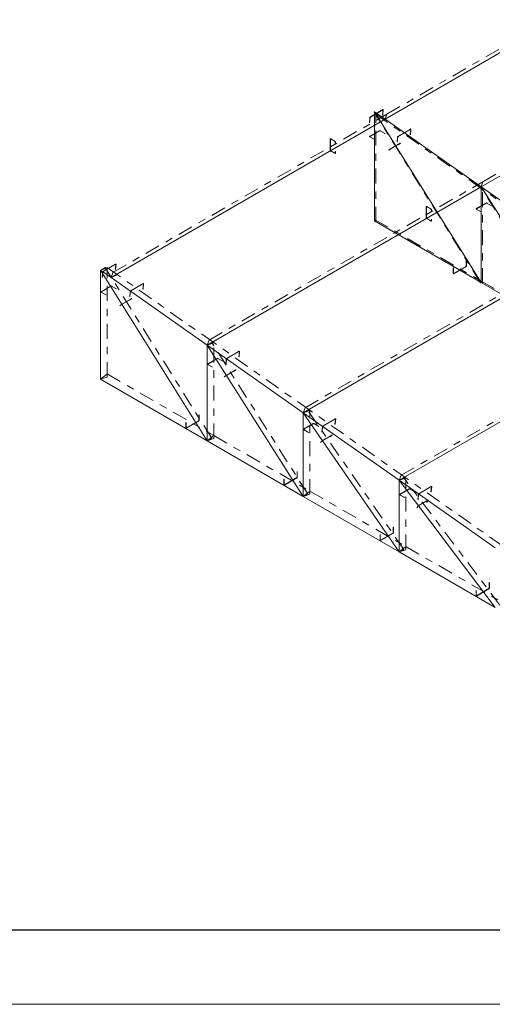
# Model space of a CAD drawing. Header units: millimetres. Extents: x -125 to 300, y 6 to 90.
# Tile 99 of 132: x 253.58 to 259.95, y 5.85 to 19.1. Entities that reach past the tile are written whole.
import ezdxf

# ---------------------------------------------------------------- set-up
doc = ezdxf.new("R2010")
doc.units = ezdxf.units.MM
doc.linetypes.add('CYPE_PUNTO', pattern=[0.075, 0, -0.075])
doc.linetypes.add('CYPE_RAYAPUNTO', pattern=[0.4125, 0.2025, -0.105, 0, -0.105])
doc.layers.add('Aux', color=7, linetype='Continuous', lineweight=5)
doc.layers.add('BARRAS_DE_ACO', color=7, linetype='Continuous', lineweight=9)
doc.layers.add('MARGINT', color=7, linetype='Continuous')

msp = doc.modelspace()

# ---------------------------------------------------------------- linework, layer by layer
at = {"layer": 'Aux'}
msp.add_lwpolyline([(181.44284, 5.85156), (300.34283, 5.85156), (300.34283, 89.95156), (181.44284, 89.95156)], close=True, dxfattribs=at)
at = {"layer": 'BARRAS_DE_ACO'}
for p, q in [((258.50432, 17.76337), (262.26613, 19.93525)), ((259.79833, 16.85348), (263.56013, 19.02536)), ((254.81322, 15.63231), (258.50432, 17.76337)), ((258.3629, 16.39311), (258.3629, 17.86281)), ((258.50432, 17.76337), (258.3629, 17.86281)), ((259.79833, 15.56437), (258.3629, 17.86281)), ((259.79833, 16.85348), (258.50432, 17.76337)), ((256.10723, 14.72243), (259.79833, 16.85348)), ((261.09233, 15.9436), (259.79833, 16.85348)), ((259.79833, 15.56437), (259.79833, 16.85348)), ((261.09233, 14.81728), (259.79833, 16.85348)), ((258.3629, 16.39311), (259.79833, 15.56437)), ((257.40123, 13.81254), (261.09233, 15.9436)), ((254.6718, 14.26206), (254.6718, 15.73175)), ((254.81322, 15.63231), (254.6718, 15.73175)), ((256.10723, 13.43331), (254.6718, 15.73175)), ((256.10723, 14.72243), (254.81322, 15.63231)), ((259.79833, 15.56437), (261.09233, 14.81728)), ((258.69524, 12.90265), (262.38634, 15.03371)), ((257.40123, 13.81254), (256.10723, 14.72243)), ((256.10723, 13.43331), (256.10723, 14.72243)), ((257.40123, 12.68622), (256.10723, 14.72243)), ((254.6718, 14.26206), (256.10723, 13.43331)), ((258.69524, 12.90265), (257.40123, 13.81254)), ((257.40123, 12.68622), (257.40123, 13.81254)), ((258.69524, 11.93912), (257.40123, 13.81254)), ((256.10723, 13.43331), (257.40123, 12.68622)), ((259.98924, 11.99277), (258.69524, 12.90265)), ((258.69524, 11.93912), (258.69524, 12.90265)), ((259.98924, 11.19203), (258.69524, 12.90265)), ((257.40123, 12.68622), (258.69524, 11.93912)), ((258.69524, 11.93912), (259.98924, 11.19203))]:
    msp.add_line(p, q, dxfattribs=at)
at = {"layer": 'BARRAS_DE_ACO', "linetype": 'CYPE_RAYAPUNTO'}
for p, q in [((258.52953, 17.83046), (262.29133, 20.00234)), ((259.82353, 16.92058), (263.58534, 19.09246)), ((254.83843, 15.69941), (258.52953, 17.83046)), ((259.79206, 15.55983), (258.35663, 17.85827)), ((258.5025, 17.7451), (258.36108, 17.84454)), ((258.38188, 16.38215), (258.38188, 17.85185)), ((259.7965, 16.83521), (258.5025, 17.7451)), ((256.13243, 14.78952), (259.82353, 16.92058)), ((261.08616, 14.81258), (259.79216, 16.84879)), ((261.09051, 15.92533), (259.7965, 16.83521)), ((259.81731, 15.55341), (259.81731, 16.84252)), ((258.3629, 16.41255), (259.79833, 15.58381)), ((257.42644, 13.87964), (261.11754, 16.01069)), ((256.16814, 13.46756), (254.73271, 15.76599)), ((254.9012, 15.66589), (254.75978, 15.76533)), ((254.7615, 14.29192), (254.7615, 15.76162)), ((256.19521, 14.756), (254.9012, 15.66589)), ((259.79833, 15.58381), (261.09233, 14.83671)), ((258.72045, 12.96975), (262.41154, 15.10081)), ((257.46224, 12.72031), (256.16823, 14.75651)), ((257.48921, 13.84612), (256.19521, 14.756)), ((256.19692, 13.46318), (256.19692, 14.75229)), ((254.7616, 14.33334), (256.19703, 13.5046)), ((258.75673, 11.97248), (257.46272, 13.8459)), ((258.78322, 12.93623), (257.48921, 13.84612)), ((257.49093, 12.71608), (257.49093, 13.8424)), ((256.19703, 13.5046), (257.49104, 12.7575)), ((260.0513, 11.2246), (258.7573, 12.93523)), ((260.07722, 12.02635), (258.78322, 12.93623)), ((258.78493, 11.96899), (258.78493, 12.93252)), ((257.49104, 12.7575), (258.78504, 12.01041)), ((258.78504, 12.01041), (260.07905, 11.26331))]:
    msp.add_line(p, q, dxfattribs=at)
at = {"layer": 'BARRAS_DE_ACO', "linetype": 'CYPE_PUNTO'}
for p, q in [((258.3629, 17.86281), (258.35663, 17.85827)), ((258.3629, 17.86281), (258.36108, 17.84454)), ((258.3629, 17.86281), (258.38188, 17.85185)), ((258.50432, 17.76337), (258.5025, 17.7451)), ((258.50432, 17.76337), (258.5025, 17.7451)), ((258.50432, 17.76337), (258.52953, 17.83046)), ((258.50432, 17.76337), (258.52953, 17.83046)), ((259.79833, 16.85348), (259.79216, 16.84879)), ((259.79833, 16.85348), (259.7965, 16.83521)), ((259.79833, 16.85348), (259.7965, 16.83521)), ((259.79833, 16.85348), (259.82353, 16.92058)), ((259.79833, 16.85348), (259.82353, 16.92058)), ((259.79833, 16.85348), (259.81731, 16.84252)), ((258.3629, 16.39311), (258.3629, 16.41255)), ((258.3629, 16.39311), (258.38188, 16.38215)), ((254.6718, 15.73175), (254.73271, 15.76599)), ((254.6718, 15.73175), (254.75978, 15.76533)), ((254.6718, 15.73175), (254.7615, 15.76162)), ((254.81322, 15.63231), (254.83843, 15.69941)), ((254.81322, 15.63231), (254.9012, 15.66589)), ((254.81322, 15.63231), (254.9012, 15.66589)), ((259.79833, 15.56437), (259.79206, 15.55983)), ((259.79833, 15.56437), (259.79833, 15.58381)), ((259.79833, 15.56437), (259.79833, 15.58381)), ((259.79833, 15.56437), (259.81731, 15.55341)), ((256.10723, 14.72243), (256.13243, 14.78952)), ((256.10723, 14.72243), (256.16823, 14.75651)), ((256.10723, 14.72243), (256.19521, 14.756)), ((256.10723, 14.72243), (256.19521, 14.756)), ((256.10723, 14.72243), (256.19692, 14.75229)), ((254.6718, 14.26206), (254.7616, 14.33334)), ((254.6718, 14.26206), (254.7615, 14.29192)), ((257.40123, 13.81254), (257.42644, 13.87964)), ((257.40123, 13.81254), (257.48921, 13.84612)), ((257.40123, 13.81254), (257.48921, 13.84612)), ((257.40123, 13.81254), (257.46272, 13.8459)), ((257.40123, 13.81254), (257.49093, 13.8424)), ((256.10723, 13.43331), (256.19703, 13.5046)), ((256.10723, 13.43331), (256.19703, 13.5046)), ((256.10723, 13.43331), (256.16814, 13.46756)), ((256.10723, 13.43331), (256.19692, 13.46318)), ((258.69524, 12.90265), (258.72045, 12.96975)), ((258.69524, 12.90265), (258.78322, 12.93623)), ((258.69524, 12.90265), (258.78322, 12.93623)), ((258.69524, 12.90265), (258.7573, 12.93523)), ((258.69524, 12.90265), (258.78493, 12.93252)), ((257.40123, 12.68622), (257.49104, 12.7575)), ((257.40123, 12.68622), (257.49104, 12.7575)), ((257.40123, 12.68622), (257.46224, 12.72031)), ((257.40123, 12.68622), (257.49093, 12.71608)), ((258.69524, 11.93912), (258.78504, 12.01041)), ((258.69524, 11.93912), (258.78504, 12.01041)), ((258.69524, 11.93912), (258.75673, 11.97248)), ((258.69524, 11.93912), (258.78493, 11.96899))]:
    msp.add_line(p, q, dxfattribs=at)
at = {"layer": 'BARRAS_DE_ACO'}
for points in [[(258.47754, 17.88699), (258.47755, 17.88756), (258.47745, 17.88804), (258.47724, 17.88842), (258.47693, 17.88869), (258.47654, 17.88882), (258.47608, 17.88882), (258.47557, 17.88869), (258.47502, 17.88843), (258.30673, 17.79127), (258.30617, 17.79089), (258.30562, 17.79041), (258.30511, 17.78984), (258.30464, 17.78921), (258.30424, 17.78855), (258.30393, 17.78786), (258.30371, 17.7872), (258.3036, 17.78657), (258.29655, 17.71596), (258.29372, 17.71432), (258.30077, 17.78493), (258.301, 17.78619), (258.30143, 17.78753), (258.30206, 17.78889), (258.30286, 17.79023), (258.30379, 17.79149), (258.30483, 17.79262), (258.30592, 17.79358), (258.30704, 17.79434), (258.47533, 17.8915), (258.47642, 17.89202), (258.47745, 17.89228), (258.47837, 17.89228), (258.47915, 17.89201), (258.47976, 17.89149), (258.48018, 17.89073), (258.48038, 17.88976), (258.48037, 17.88863), (258.47333, 17.81802), (258.4705, 17.81639), (258.47754, 17.88699)], [(258.84948, 17.62546), (258.84949, 17.62603), (258.84938, 17.62651), (258.84918, 17.62689), (258.84887, 17.62716), (258.84848, 17.62729), (258.84802, 17.62729), (258.84751, 17.62716), (258.84696, 17.6269), (258.67867, 17.52974), (258.67811, 17.52936), (258.67756, 17.52888), (258.67705, 17.52831), (258.67658, 17.52768), (258.67618, 17.52702), (258.67587, 17.52633), (258.67565, 17.52567), (258.67553, 17.52504), (258.66849, 17.45443), (258.66566, 17.45279), (258.67271, 17.5234), (258.67293, 17.52466), (258.67337, 17.526), (258.674, 17.52736), (258.6748, 17.5287), (258.67573, 17.52996), (258.67676, 17.53109), (258.67786, 17.53205), (258.67898, 17.53281), (258.84727, 17.62997), (258.84836, 17.63049), (258.84938, 17.63075), (258.85031, 17.63075), (258.85109, 17.63048), (258.8517, 17.62996), (258.85211, 17.6292), (258.85232, 17.62823), (258.85231, 17.6271), (258.84526, 17.55649), (258.84244, 17.55486), (258.84948, 17.62546)], [(257.77176, 17.49392), (257.77121, 17.49418), (257.77067, 17.4943), (257.77019, 17.49428), (257.76976, 17.49412), (257.76941, 17.49383), (257.76914, 17.49342), (257.76898, 17.4929), (257.76893, 17.49229), (257.76893, 17.34205), (257.76898, 17.34139), (257.76914, 17.34068), (257.76941, 17.33996), (257.76976, 17.33927), (257.77019, 17.33861), (257.77067, 17.33803), (257.77121, 17.33754), (257.77176, 17.33716), (257.83115, 17.30286), (257.83171, 17.30261), (257.83224, 17.30249), (257.83273, 17.30251), (257.83315, 17.30266), (257.83351, 17.30296), (257.83377, 17.30337), (257.83393, 17.30389), (257.83398, 17.3045), (257.83398, 17.32572), (257.83681, 17.32409), (257.83681, 17.30286), (257.8367, 17.30165), (257.83638, 17.30061), (257.83586, 17.29978), (257.83515, 17.2992), (257.8343, 17.29888), (257.83332, 17.29884), (257.83226, 17.29908), (257.83115, 17.2996), (257.77176, 17.33389), (257.77065, 17.33465), (257.76959, 17.33564), (257.76861, 17.3368), (257.76776, 17.33811), (257.76705, 17.33951), (257.76653, 17.34094), (257.76621, 17.34235), (257.7661, 17.34369), (257.7661, 17.49392), (257.76621, 17.49513), (257.76653, 17.49617), (257.76705, 17.497), (257.76776, 17.49758), (257.76861, 17.4979), (257.76959, 17.49794), (257.77065, 17.4977), (257.77176, 17.49719), (257.83115, 17.4629), (257.83226, 17.46213), (257.83332, 17.46115), (257.8343, 17.45998), (257.83515, 17.45867), (257.83586, 17.45728), (257.83638, 17.45585), (257.8367, 17.45443), (257.83681, 17.4531), (257.83681, 17.43187), (257.83398, 17.4335), (257.83398, 17.45473), (257.83393, 17.4554), (257.83377, 17.45611), (257.83351, 17.45682), (257.83315, 17.45752), (257.83273, 17.45817), (257.83224, 17.45876), (257.83171, 17.45925), (257.83115, 17.45963), (257.77176, 17.49392)], [(258.30067, 17.52641), (258.30018, 17.52676), (258.29981, 17.52716), (258.29958, 17.52759), (258.2995, 17.52804), (258.29958, 17.52849), (258.29981, 17.52893), (258.30018, 17.52933), (258.30067, 17.52968), (258.43078, 17.60479), (258.43139, 17.60508), (258.43208, 17.6053), (258.43283, 17.60543), (258.43361, 17.60547), (258.43439, 17.60543), (258.43514, 17.6053), (258.43583, 17.60508), (258.43644, 17.60479), (258.50149, 17.56724), (258.50432, 17.56887), (258.43927, 17.60643), (258.43805, 17.607), (258.43667, 17.60743), (258.43517, 17.60769), (258.43361, 17.60778), (258.43205, 17.60769), (258.43055, 17.60743), (258.42916, 17.607), (258.42795, 17.60643), (258.29784, 17.53131), (258.29685, 17.53061), (258.29611, 17.52981), (258.29566, 17.52895), (258.2955, 17.52804), (258.29566, 17.52714), (258.29611, 17.52628), (258.29685, 17.52548), (258.29784, 17.52478), (258.3629, 17.48722), (258.36573, 17.48885), (258.30067, 17.52641)], [(258.71058, 17.43755), (258.71089, 17.43778), (258.71108, 17.43795), (258.71114, 17.43803), (258.71108, 17.43803), (258.71088, 17.43796), (258.71056, 17.4378), (258.71014, 17.43757), (258.70963, 17.43728), (258.58659, 17.36624), (258.586, 17.3659), (258.58536, 17.36551), (258.5847, 17.36511), (258.58404, 17.36469), (258.5834, 17.36428), (258.58282, 17.36389), (258.5823, 17.36355), (258.58188, 17.36325), (258.55749, 17.34557), (258.55466, 17.34393), (258.57906, 17.36162), (258.5799, 17.36221), (258.58092, 17.36291), (258.58209, 17.36368), (258.58337, 17.3645), (258.58469, 17.36533), (258.58601, 17.36615), (258.58729, 17.36691), (258.58847, 17.3676), (258.7115, 17.43864), (258.71253, 17.43922), (258.71338, 17.43968), (258.71401, 17.43999), (258.7144, 17.44015), (258.71454, 17.44014), (258.71441, 17.43998), (258.71403, 17.43965), (258.71341, 17.43918), (258.68901, 17.4215), (258.68618, 17.41987), (258.71058, 17.43755)], [(259.06576, 16.58404), (259.06521, 16.58429), (259.06468, 16.58441), (259.06419, 16.58439), (259.06376, 16.58424), (259.06341, 16.58394), (259.06315, 16.58353), (259.06299, 16.58301), (259.06293, 16.5824), (259.06293, 16.43217), (259.06299, 16.4315), (259.06315, 16.43079), (259.06341, 16.43008), (259.06376, 16.42938), (259.06419, 16.42873), (259.06468, 16.42814), (259.06521, 16.42765), (259.06576, 16.42727), (259.12516, 16.39298), (259.12571, 16.39272), (259.12624, 16.3926), (259.12673, 16.39262), (259.12716, 16.39278), (259.12751, 16.39307), (259.12777, 16.39348), (259.12793, 16.394), (259.12799, 16.39461), (259.12799, 16.41584), (259.13082, 16.41421), (259.13082, 16.39298), (259.13071, 16.39177), (259.13039, 16.39073), (259.12986, 16.3899), (259.12916, 16.38931), (259.1283, 16.389), (259.12732, 16.38896), (259.12626, 16.3892), (259.12516, 16.38971), (259.06576, 16.424), (259.06466, 16.42477), (259.0636, 16.42575), (259.06262, 16.42692), (259.06176, 16.42823), (259.06106, 16.42962), (259.06054, 16.43105), (259.06021, 16.43246), (259.06011, 16.4338), (259.06011, 16.58404), (259.06021, 16.58525), (259.06054, 16.58629), (259.06106, 16.58712), (259.06176, 16.5877), (259.06262, 16.58802), (259.0636, 16.58806), (259.06466, 16.58782), (259.06576, 16.5873), (259.12516, 16.55301), (259.12626, 16.55225), (259.12732, 16.55126), (259.1283, 16.5501), (259.12916, 16.54879), (259.12986, 16.54739), (259.13039, 16.54596), (259.13071, 16.54455), (259.13082, 16.54321), (259.13082, 16.52198), (259.12799, 16.52362), (259.12799, 16.54485), (259.12793, 16.54551), (259.12777, 16.54622), (259.12751, 16.54694), (259.12716, 16.54763), (259.12673, 16.54829), (259.12624, 16.54887), (259.12571, 16.54936), (259.12516, 16.54974), (259.06576, 16.58404)], [(259.7361, 16.5532), (259.7356, 16.55355), (259.73523, 16.55395), (259.735, 16.55438), (259.73493, 16.55483), (259.735, 16.55528), (259.73523, 16.55572), (259.7356, 16.55612), (259.7361, 16.55647), (259.86621, 16.63158), (259.86681, 16.63187), (259.8675, 16.63209), (259.86826, 16.63222), (259.86904, 16.63226), (259.86982, 16.63222), (259.87057, 16.63209), (259.87126, 16.63187), (259.87186, 16.63158), (259.93692, 16.59403), (259.93975, 16.59566), (259.87469, 16.63322), (259.87348, 16.63379), (259.8721, 16.63422), (259.8706, 16.63448), (259.86904, 16.63457), (259.86748, 16.63448), (259.86597, 16.63422), (259.86459, 16.63379), (259.86338, 16.63322), (259.73327, 16.5581), (259.73228, 16.5574), (259.73154, 16.5566), (259.73108, 16.55574), (259.73093, 16.55483), (259.73108, 16.55393), (259.73154, 16.55307), (259.73228, 16.55227), (259.73327, 16.55157), (259.79833, 16.51401), (259.80115, 16.51564), (259.7361, 16.5532)], [(254.87625, 15.80779), (254.87625, 15.80835), (254.87615, 15.80884), (254.87594, 15.80922), (254.87564, 15.80948), (254.87525, 15.80961), (254.87479, 15.80961), (254.87427, 15.80948), (254.87373, 15.80922), (254.70544, 15.71206), (254.70488, 15.71168), (254.70433, 15.7112), (254.70381, 15.71063), (254.70335, 15.71001), (254.70295, 15.70934), (254.70263, 15.70866), (254.70242, 15.70799), (254.7023, 15.70736), (254.69526, 15.63675), (254.69243, 15.63512), (254.69947, 15.70572), (254.6997, 15.70698), (254.70014, 15.70832), (254.70077, 15.70969), (254.70156, 15.71102), (254.7025, 15.71228), (254.70353, 15.71341), (254.70463, 15.71437), (254.70574, 15.71513), (254.87403, 15.81229), (254.87513, 15.81281), (254.87615, 15.81307), (254.87707, 15.81307), (254.87785, 15.8128), (254.87846, 15.81228), (254.87888, 15.81152), (254.87909, 15.81055), (254.87908, 15.80942), (254.87203, 15.73881), (254.8692, 15.73718), (254.87625, 15.80779)], [(259.59821, 15.78687), (259.59816, 15.7862), (259.598, 15.78549), (259.59774, 15.78478), (259.59739, 15.78408), (259.59696, 15.78342), (259.59647, 15.78284), (259.59594, 15.78235), (259.59539, 15.78197), (259.42709, 15.6848), (259.42654, 15.68455), (259.42601, 15.68443), (259.42552, 15.68445), (259.42509, 15.6846), (259.42474, 15.6849), (259.42448, 15.68531), (259.42432, 15.68583), (259.42427, 15.68644), (259.42427, 15.76155), (259.42144, 15.75992), (259.42144, 15.6848), (259.42155, 15.68359), (259.42187, 15.68255), (259.42239, 15.68172), (259.42309, 15.68114), (259.42395, 15.68082), (259.42493, 15.68078), (259.42599, 15.68103), (259.42709, 15.68154), (259.59539, 15.7787), (259.59649, 15.77946), (259.59755, 15.78045), (259.59853, 15.78162), (259.59939, 15.78292), (259.60009, 15.78432), (259.60061, 15.78575), (259.60093, 15.78716), (259.60104, 15.7885), (259.60104, 15.86362), (259.59821, 15.86198), (259.59821, 15.78687)], [(254.68029, 15.43618), (254.67979, 15.43653), (254.67942, 15.43693), (254.67919, 15.43736), (254.67911, 15.43781), (254.67919, 15.43826), (254.67942, 15.4387), (254.67979, 15.4391), (254.68029, 15.43945), (254.81039, 15.51456), (254.811, 15.51485), (254.81169, 15.51506), (254.81244, 15.5152), (254.81322, 15.51524), (254.814, 15.5152), (254.81475, 15.51506), (254.81544, 15.51485), (254.81605, 15.51456), (254.8811, 15.477), (254.88393, 15.47864), (254.81888, 15.5162), (254.81767, 15.51677), (254.81628, 15.5172), (254.81478, 15.51746), (254.81322, 15.51755), (254.81166, 15.51746), (254.81016, 15.5172), (254.80878, 15.51677), (254.80757, 15.5162), (254.67746, 15.44108), (254.67646, 15.44038), (254.67572, 15.43958), (254.67527, 15.43871), (254.67511, 15.43781), (254.67527, 15.43691), (254.67572, 15.43605), (254.67646, 15.43525), (254.67746, 15.43455), (254.74251, 15.39699), (254.74534, 15.39862), (254.68029, 15.43618)], [(255.24819, 15.54626), (255.24819, 15.54682), (255.24809, 15.54731), (255.24788, 15.54769), (255.24758, 15.54795), (255.24719, 15.54808), (255.24672, 15.54808), (255.24621, 15.54795), (255.24567, 15.54769), (255.07737, 15.45053), (255.07682, 15.45015), (255.07627, 15.44967), (255.07575, 15.4491), (255.07528, 15.44848), (255.07489, 15.44781), (255.07457, 15.44713), (255.07435, 15.44646), (255.07424, 15.44583), (255.06719, 15.37522), (255.06436, 15.37359), (255.07141, 15.44419), (255.07164, 15.44545), (255.07208, 15.44679), (255.0727, 15.44816), (255.0735, 15.44949), (255.07443, 15.45075), (255.07547, 15.45188), (255.07656, 15.45284), (255.07768, 15.4536), (255.24597, 15.55076), (255.24706, 15.55128), (255.24809, 15.55155), (255.24901, 15.55154), (255.24979, 15.55127), (255.2504, 15.55075), (255.25082, 15.54999), (255.25103, 15.54902), (255.25102, 15.54789), (255.24397, 15.47728), (255.24114, 15.47565), (255.24819, 15.54626)], [(255.08666, 15.34528), (255.08697, 15.34551), (255.08716, 15.34567), (255.08722, 15.34576), (255.08715, 15.34576), (255.08696, 15.34568), (255.08664, 15.34553), (255.08622, 15.3453), (255.0857, 15.345), (254.96267, 15.27397), (254.96208, 15.27362), (254.96144, 15.27324), (254.96078, 15.27283), (254.96012, 15.27242), (254.95948, 15.27201), (254.9589, 15.27162), (254.95838, 15.27127), (254.95796, 15.27098), (254.93357, 15.25329), (254.93074, 15.25166), (254.95513, 15.26934), (254.95597, 15.26994), (254.957, 15.27063), (254.95817, 15.27141), (254.95944, 15.27222), (254.96077, 15.27306), (254.96209, 15.27387), (254.96337, 15.27464), (254.96454, 15.27533), (255.08758, 15.34637), (255.08861, 15.34695), (255.08946, 15.34741), (255.09009, 15.34772), (255.09048, 15.34788), (255.09062, 15.34787), (255.09049, 15.3477), (255.09011, 15.34738), (255.08948, 15.34691), (255.06509, 15.32923), (255.06226, 15.32759), (255.08666, 15.34528)], [(256.54219, 14.63637), (256.5422, 14.63694), (256.54209, 14.63742), (256.54189, 14.6378), (256.54158, 14.63806), (256.54119, 14.6382), (256.54073, 14.6382), (256.54022, 14.63807), (256.53967, 14.63781), (256.37138, 14.54064), (256.37082, 14.54027), (256.37027, 14.53979), (256.36976, 14.53922), (256.36929, 14.53859), (256.36889, 14.53792), (256.36858, 14.53724), (256.36836, 14.53657), (256.36824, 14.53594), (256.3612, 14.46533), (256.35837, 14.4637), (256.36542, 14.53431), (256.36564, 14.53557), (256.36608, 14.53691), (256.36671, 14.53827), (256.36751, 14.53961), (256.36844, 14.54086), (256.36947, 14.542), (256.37057, 14.54296), (256.37169, 14.54371), (256.53998, 14.64088), (256.54107, 14.6414), (256.5421, 14.64166), (256.54302, 14.64166), (256.5438, 14.64139), (256.54441, 14.64086), (256.54483, 14.6401), (256.54503, 14.63914), (256.54502, 14.638), (256.53798, 14.5674), (256.53515, 14.56576), (256.54219, 14.63637)], [(256.11571, 14.46297), (256.11522, 14.46332), (256.11485, 14.46372), (256.11462, 14.46415), (256.11454, 14.4646), (256.11462, 14.46505), (256.11485, 14.46549), (256.11522, 14.46589), (256.11571, 14.46624), (256.24582, 14.54135), (256.24643, 14.54164), (256.24712, 14.54185), (256.24787, 14.54199), (256.24865, 14.54203), (256.24943, 14.54199), (256.25018, 14.54185), (256.25087, 14.54164), (256.25148, 14.54135), (256.31653, 14.50379), (256.31936, 14.50543), (256.25431, 14.54299), (256.25309, 14.54356), (256.25171, 14.54399), (256.25021, 14.54425), (256.24865, 14.54434), (256.24709, 14.54425), (256.24559, 14.54399), (256.2442, 14.54356), (256.24299, 14.54299), (256.11288, 14.46787), (256.11189, 14.46717), (256.11115, 14.46637), (256.1107, 14.4655), (256.11054, 14.4646), (256.1107, 14.4637), (256.11115, 14.46284), (256.11189, 14.46204), (256.11288, 14.46134), (256.17794, 14.42378), (256.18077, 14.42541), (256.11571, 14.46297)], [(256.49386, 14.38831), (256.49416, 14.38855), (256.49435, 14.38872), (256.49441, 14.38881), (256.49433, 14.38882), (256.49413, 14.38875), (256.49382, 14.3886), (256.49339, 14.38837), (256.49287, 14.38808), (256.36984, 14.31704), (256.36925, 14.3167), (256.36861, 14.31631), (256.36796, 14.3159), (256.3673, 14.31548), (256.36667, 14.31506), (256.36608, 14.31467), (256.36558, 14.31431), (256.36516, 14.314), (256.34114, 14.29573), (256.33831, 14.29409), (256.36233, 14.31237), (256.36316, 14.31298), (256.36418, 14.3137), (256.36534, 14.31448), (256.3666, 14.31532), (256.36792, 14.31616), (256.36924, 14.31699), (256.37051, 14.31776), (256.37169, 14.31845), (256.49472, 14.38949), (256.49575, 14.39007), (256.49661, 14.39052), (256.49724, 14.39083), (256.49764, 14.39097), (256.49778, 14.39095), (256.49767, 14.39077), (256.4973, 14.39042), (256.49668, 14.38994), (256.47266, 14.37166), (256.46984, 14.37003), (256.49386, 14.38831)], [(255.99692, 13.70766), (255.99686, 13.70699), (255.9967, 13.70628), (255.99644, 13.70557), (255.99609, 13.70487), (255.99566, 13.70422), (255.99517, 13.70363), (255.99464, 13.70314), (255.99409, 13.70276), (255.8258, 13.60559), (255.82525, 13.60534), (255.82472, 13.60522), (255.82423, 13.60524), (255.8238, 13.6054), (255.82345, 13.60569), (255.82319, 13.6061), (255.82303, 13.60662), (255.82297, 13.60723), (255.82297, 13.68235), (255.82014, 13.68071), (255.82014, 13.60559), (255.82025, 13.60438), (255.82057, 13.60334), (255.8211, 13.60252), (255.8218, 13.60193), (255.82266, 13.60161), (255.82363, 13.60158), (255.8247, 13.60182), (255.8258, 13.60233), (255.99409, 13.69949), (255.99519, 13.70025), (255.99626, 13.70124), (255.99723, 13.70241), (255.99809, 13.70371), (255.99879, 13.70511), (255.99932, 13.70654), (255.99964, 13.70795), (255.99975, 13.70929), (255.99975, 13.78441), (255.99692, 13.78277), (255.99692, 13.70766)], [(257.40972, 13.58564), (257.40922, 13.58599), (257.40885, 13.58639), (257.40862, 13.58683), (257.40855, 13.58728), (257.40862, 13.58773), (257.40885, 13.58816), (257.40922, 13.58856), (257.40972, 13.58891), (257.53983, 13.66403), (257.54043, 13.66431), (257.54112, 13.66453), (257.54187, 13.66466), (257.54265, 13.6647), (257.54343, 13.66466), (257.54419, 13.66453), (257.54488, 13.66431), (257.54548, 13.66403), (257.61054, 13.62647), (257.61337, 13.6281), (257.54831, 13.66566), (257.5471, 13.66623), (257.54572, 13.66666), (257.54422, 13.66692), (257.54265, 13.66701), (257.54109, 13.66692), (257.53959, 13.66666), (257.53821, 13.66623), (257.537, 13.66566), (257.40689, 13.59054), (257.4059, 13.58984), (257.40516, 13.58904), (257.4047, 13.58818), (257.40455, 13.58728), (257.4047, 13.58637), (257.40516, 13.58551), (257.4059, 13.58471), (257.40689, 13.58401), (257.47194, 13.54645), (257.47477, 13.54808), (257.40972, 13.58564)], [(257.8362, 13.72648), (257.8362, 13.72705), (257.8361, 13.72754), (257.83589, 13.72792), (257.83559, 13.72818), (257.8352, 13.72831), (257.83474, 13.72831), (257.83422, 13.72818), (257.83368, 13.72792), (257.66538, 13.63076), (257.66483, 13.63038), (257.66428, 13.6299), (257.66376, 13.62933), (257.66329, 13.6287), (257.6629, 13.62804), (257.66258, 13.62736), (257.66236, 13.62669), (257.66225, 13.62606), (257.6552, 13.55545), (257.65238, 13.55382), (257.65942, 13.62442), (257.65965, 13.62568), (257.66009, 13.62702), (257.66072, 13.62838), (257.66151, 13.62972), (257.66244, 13.63098), (257.66348, 13.63211), (257.66458, 13.63307), (257.66569, 13.63383), (257.83398, 13.73099), (257.83507, 13.73151), (257.8361, 13.73177), (257.83702, 13.73177), (257.8378, 13.7315), (257.83841, 13.73098), (257.83883, 13.73022), (257.83904, 13.72925), (257.83903, 13.72812), (257.83198, 13.65751), (257.82915, 13.65588), (257.8362, 13.72648)], [(257.78815, 13.51054), (257.78843, 13.51083), (257.78859, 13.51104), (257.78862, 13.51117), (257.78853, 13.51121), (257.78831, 13.51117), (257.78798, 13.51103), (257.78754, 13.51082), (257.78703, 13.51053), (257.66399, 13.4395), (257.6634, 13.43915), (257.66278, 13.43875), (257.66213, 13.43832), (257.66149, 13.43787), (257.66088, 13.43742), (257.66032, 13.43699), (257.65984, 13.43659), (257.65946, 13.43624), (257.63732, 13.41511), (257.6345, 13.41348), (257.65663, 13.43461), (257.6574, 13.4353), (257.65836, 13.4361), (257.65947, 13.43696), (257.66069, 13.43786), (257.66197, 13.43876), (257.66327, 13.43963), (257.66452, 13.44042), (257.66569, 13.44112), (257.78873, 13.51216), (257.78977, 13.51273), (257.79063, 13.51316), (257.7913, 13.51342), (257.79173, 13.51352), (257.79192, 13.51343), (257.79185, 13.51317), (257.79153, 13.51275), (257.79098, 13.51217), (257.76885, 13.49105), (257.76602, 13.48942), (257.78815, 13.51054)], [(257.31921, 12.94423), (257.31915, 12.94356), (257.31899, 12.94286), (257.31873, 12.94214), (257.31838, 12.94144), (257.31795, 12.94079), (257.31746, 12.94021), (257.31693, 12.93971), (257.31638, 12.93933), (257.14809, 12.84217), (257.14754, 12.84191), (257.14701, 12.84179), (257.14652, 12.84181), (257.14609, 12.84197), (257.14574, 12.84226), (257.14548, 12.84268), (257.14531, 12.8432), (257.14526, 12.8438), (257.14526, 12.91892), (257.14243, 12.91729), (257.14243, 12.84217), (257.14254, 12.84096), (257.14286, 12.83992), (257.14339, 12.83909), (257.14409, 12.83851), (257.14495, 12.83819), (257.14592, 12.83815), (257.14699, 12.83839), (257.14809, 12.8389), (257.31638, 12.93607), (257.31748, 12.93683), (257.31855, 12.93781), (257.31952, 12.93898), (257.32038, 12.94029), (257.32108, 12.94169), (257.32161, 12.94312), (257.32193, 12.94453), (257.32204, 12.94587), (257.32204, 13.02098), (257.31921, 13.01935), (257.31921, 12.94423)], [(258.70372, 12.70832), (258.70323, 12.70867), (258.70286, 12.70906), (258.70263, 12.7095), (258.70255, 12.70995), (258.70263, 12.7104), (258.70286, 12.71083), (258.70323, 12.71123), (258.70372, 12.71158), (258.83383, 12.7867), (258.83444, 12.78699), (258.83513, 12.7872), (258.83588, 12.78733), (258.83666, 12.78738), (258.83744, 12.78733), (258.83819, 12.7872), (258.83888, 12.78699), (258.83949, 12.7867), (258.90454, 12.74914), (258.90737, 12.75077), (258.84232, 12.78833), (258.8411, 12.78891), (258.83972, 12.78933), (258.83822, 12.7896), (258.83666, 12.78969), (258.8351, 12.7896), (258.8336, 12.78933), (258.83222, 12.78891), (258.831, 12.78833), (258.7009, 12.71321), (258.6999, 12.71251), (258.69916, 12.71172), (258.69871, 12.71085), (258.69855, 12.70995), (258.69871, 12.70905), (258.69916, 12.70818), (258.6999, 12.70738), (258.7009, 12.70668), (258.76595, 12.66912), (258.76878, 12.67076), (258.70372, 12.70832)], [(259.1302, 12.8166), (259.13021, 12.81717), (259.13011, 12.81765), (259.1299, 12.81803), (259.12959, 12.81829), (259.1292, 12.81843), (259.12874, 12.81843), (259.12823, 12.8183), (259.12768, 12.81804), (258.95939, 12.72087), (258.95883, 12.7205), (258.95828, 12.72001), (258.95777, 12.71945), (258.9573, 12.71882), (258.9569, 12.71815), (258.95659, 12.71747), (258.95637, 12.7168), (258.95626, 12.71617), (258.94921, 12.64556), (258.94638, 12.64393), (258.95343, 12.71454), (258.95366, 12.7158), (258.95409, 12.71714), (258.95472, 12.7185), (258.95552, 12.71984), (258.95645, 12.72109), (258.95748, 12.72223), (258.95858, 12.72319), (258.9597, 12.72394), (259.12799, 12.82111), (259.12908, 12.82163), (259.13011, 12.82189), (259.13103, 12.82189), (259.13181, 12.82162), (259.13242, 12.82109), (259.13284, 12.82033), (259.13304, 12.81937), (259.13303, 12.81823), (259.12599, 12.74762), (259.12316, 12.74599), (259.1302, 12.8166)], [(259.0825, 12.63274), (259.08274, 12.63308), (259.08287, 12.63333), (259.08287, 12.6335), (259.08275, 12.63358), (259.08251, 12.63356), (259.08217, 12.63345), (259.08172, 12.63325), (259.0812, 12.63297), (258.95816, 12.56194), (258.95758, 12.56158), (258.95696, 12.56117), (258.95633, 12.56072), (258.95571, 12.56024), (258.95513, 12.55975), (258.9546, 12.55928), (258.95416, 12.55884), (258.9538, 12.55844), (258.93388, 12.53427), (258.93105, 12.53263), (258.95097, 12.55681), (258.95168, 12.5576), (258.95258, 12.55848), (258.95363, 12.55943), (258.9548, 12.5604), (258.95604, 12.56135), (258.9573, 12.56226), (258.95853, 12.56309), (258.9597, 12.5638), (259.08273, 12.63483), (259.08378, 12.6354), (259.08466, 12.6358), (259.08536, 12.63602), (259.08584, 12.63605), (259.08607, 12.63589), (259.08607, 12.63555), (259.08581, 12.63504), (259.08532, 12.63438), (259.0654, 12.6102), (259.06257, 12.60857), (259.0825, 12.63274)], [(258.61321, 12.19714), (258.61316, 12.19647), (258.613, 12.19576), (258.61274, 12.19505), (258.61239, 12.19435), (258.61196, 12.1937), (258.61147, 12.19311), (258.61094, 12.19262), (258.61039, 12.19224), (258.44209, 12.09508), (258.44154, 12.09482), (258.44101, 12.0947), (258.44052, 12.09472), (258.44009, 12.09488), (258.43974, 12.09517), (258.43948, 12.09558), (258.43932, 12.0961), (258.43927, 12.09671), (258.43927, 12.17183), (258.43644, 12.17019), (258.43644, 12.09508), (258.43655, 12.09386), (258.43687, 12.09282), (258.43739, 12.092), (258.43809, 12.09141), (258.43895, 12.0911), (258.43993, 12.09106), (258.44099, 12.0913), (258.44209, 12.09181), (258.61039, 12.18897), (258.61149, 12.18974), (258.61255, 12.19072), (258.61353, 12.19189), (258.61439, 12.1932), (258.61509, 12.19459), (258.61561, 12.19602), (258.61593, 12.19743), (258.61604, 12.19877), (258.61604, 12.27389), (258.61321, 12.27226), (258.61321, 12.19714)], [(259.90722, 11.45004), (259.90717, 11.44937), (259.907, 11.44867), (259.90674, 11.44795), (259.90639, 11.44726), (259.90596, 11.4466), (259.90547, 11.44602), (259.90494, 11.44553), (259.90439, 11.44514), (259.7361, 11.34798), (259.73555, 11.34773), (259.73502, 11.34761), (259.73453, 11.34762), (259.7341, 11.34778), (259.73375, 11.34808), (259.73349, 11.34849), (259.73333, 11.34901), (259.73327, 11.34961), (259.73327, 11.42473), (259.73044, 11.4231), (259.73044, 11.34798), (259.73055, 11.34677), (259.73087, 11.34573), (259.7314, 11.3449), (259.7321, 11.34432), (259.73296, 11.344), (259.73393, 11.34396), (259.735, 11.3442), (259.7361, 11.34472), (259.90439, 11.44188), (259.90549, 11.44264), (259.90656, 11.44363), (259.90753, 11.44479), (259.90839, 11.4461), (259.90909, 11.4475), (259.90962, 11.44893), (259.90994, 11.45034), (259.91005, 11.45168), (259.91005, 11.52679), (259.90722, 11.52516), (259.90722, 11.45004)]]:
    msp.add_lwpolyline(points, close=True, dxfattribs=at)
at = {"layer": 'MARGINT'}
msp.add_lwpolyline([(184.44283, 6.85151), (299.34164, 6.85156), (299.34164, 88.95156), (184.44283, 88.95151)], close=True, dxfattribs=at)

doc.saveas('drawing.dxf')
